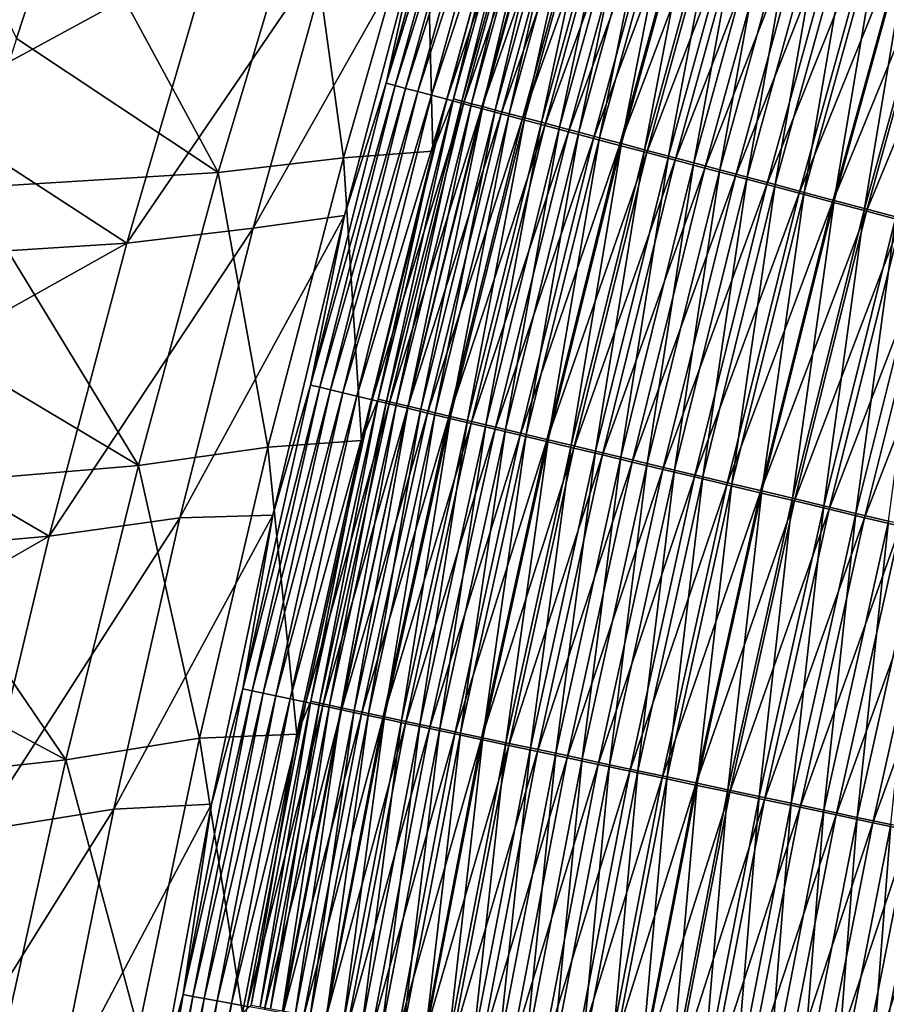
# Model space of a CAD drawing. Header units: metres. Extents: x 0 to 1400, y -1400 to 0.
# Tile 110 of 256: x 199 to 236, y -626 to -584. Entities that reach past the tile are written whole.
import ezdxf

# ---------------------------------------------------------------- set-up
doc = ezdxf.new("R2010")
doc.units = ezdxf.units.M

msp = doc.modelspace()

# ---------------------------------------------------------------- linework, layer by layer
at = {"layer": 'None'}
for points in [[(218.883453, -574.040283, -474.995117), (214.978226, -586.629761, -473.621185), (218.515259, -573.932678, -473.374817)], [(218.515259, -573.932678, -473.374817), (214.978226, -586.629761, -473.621185), (216.365372, -580.345154, -471.865906)], [(218.883453, -574.040283, -474.995117), (215.357361, -586.730286, -475.23114), (214.978226, -586.629761, -473.621185)], [(219.320038, -574.168091, -476.599609), (215.357361, -586.730286, -475.23114), (218.883453, -574.040283, -474.995117)], [(219.320038, -574.168091, -476.599609), (215.804626, -586.848938, -476.824951), (215.357361, -586.730286, -475.23114)], [(219.823914, -574.315674, -478.184631), (215.804626, -586.848938, -476.824951), (219.320038, -574.168091, -476.599609)], [(219.823914, -574.315674, -478.184631), (216.318878, -586.985474, -478.399048), (215.804626, -586.848938, -476.824951)], [(220.393982, -574.482727, -479.746582), (216.318878, -586.985474, -478.399048), (219.823914, -574.315674, -478.184631)], [(216.318878, -586.985474, -478.399048), (220.393982, -574.482727, -479.746582), (216.899002, -587.139648, -479.94986)], [(216.899002, -587.139648, -479.94986), (220.393982, -574.482727, -479.746582), (221.029083, -574.669006, -481.28186)], [(221.029083, -574.669006, -481.28186), (217.543869, -587.311096, -481.473877), (216.899002, -587.139648, -479.94986)], [(221.728134, -574.874146, -482.786835), (217.543869, -587.311096, -481.473877), (221.029083, -574.669006, -481.28186)], [(221.357941, -574.6698, -472.749084), (220.128357, -577.903015, -471.301239), (217.834244, -587.294556, -472.976013)], [(221.357941, -574.6698, -472.749084), (217.834244, -587.294556, -472.976013), (218.18335, -587.387146, -474.458954)], [(221.69696, -574.768921, -474.241577), (221.357941, -574.6698, -472.749084), (218.18335, -587.387146, -474.458954)], [(221.728134, -574.874146, -482.786835), (218.25235, -587.499512, -482.967529), (217.543869, -587.311096, -481.473877)], [(218.18335, -587.387146, -474.458954), (218.595215, -587.49646, -475.927032), (221.69696, -574.768921, -474.241577)], [(222.490021, -575.097778, -484.257874), (218.25235, -587.499512, -482.967529), (221.728134, -574.874146, -482.786835)], [(218.25235, -587.499512, -482.967529), (222.490021, -575.097778, -484.257874), (219.0233, -587.704651, -484.427216)], [(218.595215, -587.49646, -475.927032), (222.098999, -574.886658, -475.719513), (221.69696, -574.768921, -474.241577)], [(222.098999, -574.886658, -475.719513), (218.595215, -587.49646, -475.927032), (219.068802, -587.622375, -477.376984)], [(219.0233, -587.704651, -484.427216), (222.490021, -575.097778, -484.257874), (223.313446, -575.339539, -485.691589)], [(222.563019, -575.022705, -477.179504), (222.098999, -574.886658, -475.719513), (219.068802, -587.622375, -477.376984)], [(219.068802, -587.622375, -477.376984), (219.603043, -587.764404, -478.805481), (222.563019, -575.022705, -477.179504)], [(219.603043, -587.764404, -478.805481), (223.087982, -575.176697, -478.618256), (222.563019, -575.022705, -477.179504)], [(219.0233, -587.704651, -484.427216), (223.313446, -575.339539, -485.691589), (219.855469, -587.926147, -485.84964)], [(223.087982, -575.176697, -478.618256), (219.603043, -587.764404, -478.805481), (220.19693, -587.922424, -480.20932)], [(219.855469, -587.926147, -485.84964), (223.313446, -575.339539, -485.691589), (224.196594, -575.598938, -487.085419)], [(223.672882, -575.348328, -480.03244), (223.087982, -575.176697, -478.618256), (220.19693, -587.922424, -480.20932)], [(220.19693, -587.922424, -480.20932), (220.849411, -588.09613, -481.585144), (223.672882, -575.348328, -480.03244)], [(220.849411, -588.09613, -481.585144), (224.316681, -575.537415, -481.418732), (223.672882, -575.348328, -480.03244)], [(224.316681, -575.537415, -481.418732), (220.849411, -588.09613, -481.585144), (221.559448, -588.285156, -482.929718)], [(225.018356, -575.74353, -482.773743), (224.316681, -575.537415, -481.418732), (221.559448, -588.285156, -482.929718)], [(219.855469, -587.926147, -485.84964), (224.196594, -575.598938, -487.085419), (220.746979, -588.163452, -487.232239)], [(220.746979, -588.163452, -487.232239), (224.196594, -575.598938, -487.085419), (225.137451, -575.875366, -488.437012)], [(220.746979, -588.163452, -487.232239), (225.137451, -575.875366, -488.437012), (221.695862, -588.416138, -488.572784)], [(221.559448, -588.285156, -482.929718), (222.325867, -588.489319, -484.23996), (225.018356, -575.74353, -482.773743)], [(221.695862, -588.416138, -488.572784), (225.137451, -575.875366, -488.437012), (226.134018, -576.168213, -489.74408)], [(222.325867, -588.489319, -484.23996), (225.776718, -575.96637, -484.094391), (225.018356, -575.74353, -482.773743)], [(221.695862, -588.416138, -488.572784), (226.134018, -576.168213, -489.74408), (222.700119, -588.683594, -489.868927)], [(225.776718, -575.96637, -484.094391), (222.325867, -588.489319, -484.23996), (223.146957, -588.708069, -485.513519)], [(222.700119, -588.683594, -489.868927), (226.134018, -576.168213, -489.74408), (227.184296, -576.476868, -491.004211)], [(226.590103, -576.205444, -485.378296), (225.776718, -575.96637, -484.094391), (223.146957, -588.708069, -485.513519)], [(226.590103, -576.205444, -485.378296), (223.146957, -588.708069, -485.513519), (224.020889, -588.940979, -486.748322)], [(227.456635, -576.460205, -486.623322), (226.590103, -576.205444, -485.378296), (224.020889, -588.940979, -486.748322)], [(222.700119, -588.683594, -489.868927), (227.184296, -576.476868, -491.004211), (223.757751, -588.965332, -491.118378)], [(223.757751, -588.965332, -491.118378), (227.184296, -576.476868, -491.004211), (228.286285, -576.800842, -492.215118)], [(224.020889, -588.940979, -486.748322), (224.945831, -589.1875, -487.942261), (227.456635, -576.460205, -486.623322)], [(224.945831, -589.1875, -487.942261), (228.374481, -576.730103, -487.827271), (227.456635, -576.460205, -486.623322)], [(224.945831, -589.1875, -487.942261), (225.919937, -589.447205, -489.093201), (228.374481, -576.730103, -487.827271)], [(225.919937, -589.447205, -489.093201), (229.341812, -577.014648, -488.988037), (228.374481, -576.730103, -487.827271)], [(223.757751, -588.965332, -491.118378), (228.286285, -576.800842, -492.215118), (224.866776, -589.260803, -492.318878)], [(224.866776, -589.260803, -492.318878), (228.286285, -576.800842, -492.215118), (229.438004, -577.139465, -493.374451)], [(224.866776, -589.260803, -492.318878), (229.438004, -577.139465, -493.374451), (226.025192, -589.569519, -493.468079)], [(225.919937, -589.447205, -489.093201), (226.941391, -589.719604, -490.199005), (229.341812, -577.014648, -488.988037)], [(226.025192, -589.569519, -493.468079), (229.438004, -577.139465, -493.374451), (230.637421, -577.492126, -494.479889)], [(226.941391, -589.719604, -490.199005), (230.356781, -577.313232, -490.103455), (229.341812, -577.014648, -488.988037)], [(213.16478, -589.791138, -451.001495), (216.662949, -577.598572, -451.043457), (211.554123, -578.070251, -422.820068)], [(216.9561, -589.512939, -471.519073), (216.662949, -577.598572, -451.043457), (213.16478, -589.791138, -451.001495)], [(216.9561, -589.512939, -471.519073), (220.128357, -577.903015, -471.301239), (216.662949, -577.598572, -451.043457)], [(226.025192, -589.569519, -493.468079), (230.637421, -577.492126, -494.479889), (227.231018, -589.890869, -494.563721)], [(226.941391, -589.719604, -490.199005), (228.008331, -590.004089, -491.257599), (230.356781, -577.313232, -490.103455)], [(227.231018, -589.890869, -494.563721), (230.637421, -577.492126, -494.479889), (231.882477, -577.858276, -495.529144)], [(228.008331, -590.004089, -491.257599), (231.417542, -577.625305, -491.171356), (230.356781, -577.313232, -490.103455)], [(231.417542, -577.625305, -491.171356), (228.008331, -590.004089, -491.257599), (229.118942, -590.300293, -492.266815)], [(232.522263, -577.950378, -492.189606), (231.417542, -577.625305, -491.171356), (229.118942, -590.300293, -492.266815)], [(220.128357, -577.903015, -471.301239), (216.9561, -589.512939, -471.519073), (217.834244, -587.294556, -472.976013)], [(231.882477, -577.858276, -495.529144), (228.482147, -590.224365, -495.603607), (227.231018, -589.890869, -494.563721)], [(233.1707, -578.237183, -496.520508), (228.482147, -590.224365, -495.603607), (231.882477, -577.858276, -495.529144)], [(229.118942, -590.300293, -492.266815), (230.271301, -590.607727, -493.224701), (232.522263, -577.950378, -492.189606)], [(230.271301, -590.607727, -493.224701), (233.669006, -578.287842, -493.156128), (232.522263, -577.950378, -492.189606)], [(196.262894, -578.403992, -338.363739), (199.311905, -584.736084, -366.450134), (201.383575, -578.43689, -366.484833)], [(199.311905, -584.736084, -366.450134), (207.867172, -590.408081, -422.766632), (201.383575, -578.43689, -366.484833)], [(207.867172, -590.408081, -422.766632), (211.554123, -578.070251, -422.820068), (201.383575, -578.43689, -366.484833)], [(213.16478, -589.791138, -451.001495), (211.554123, -578.070251, -422.820068), (207.867172, -590.408081, -422.766632)], [(233.1707, -578.237183, -496.520508), (229.776169, -590.569275, -496.585999), (228.482147, -590.224365, -495.603607)], [(234.499557, -578.628052, -497.452271), (229.776169, -590.569275, -496.585999), (233.1707, -578.237183, -496.520508)], [(230.271301, -590.607727, -493.224701), (231.463165, -590.925659, -494.129608), (233.669006, -578.287842, -493.156128)], [(231.463165, -590.925659, -494.129608), (234.85553, -578.637085, -494.069305), (233.669006, -578.287842, -493.156128)], [(234.499557, -578.628052, -497.452271), (231.11055, -590.924988, -497.509247), (229.776169, -590.569275, -496.585999)], [(235.866516, -579.030151, -498.322754), (231.11055, -590.924988, -497.509247), (234.499557, -578.628052, -497.452271)], [(231.463165, -590.925659, -494.129608), (232.6922, -591.25354, -494.980042), (234.85553, -578.637085, -494.069305)], [(232.6922, -591.25354, -494.980042), (236.079468, -578.997375, -494.927582), (234.85553, -578.637085, -494.069305)], [(231.11055, -590.924988, -497.509247), (235.866516, -579.030151, -498.322754), (232.482742, -591.290833, -498.371704)], [(232.482742, -591.290833, -498.371704), (235.866516, -579.030151, -498.322754), (237.269012, -579.442749, -499.13031)], [(236.079468, -578.997375, -494.927582), (232.6922, -591.25354, -494.980042), (233.956085, -591.590759, -495.774506)], [(237.338516, -579.367981, -495.729431), (236.079468, -578.997375, -494.927582), (233.956085, -591.590759, -495.774506)], [(232.482742, -591.290833, -498.371704), (237.269012, -579.442749, -499.13031), (233.890259, -591.666138, -499.171753)], [(233.890259, -591.666138, -499.171753), (237.269012, -579.442749, -499.13031), (238.704529, -579.865112, -499.873291)], [(233.956085, -591.590759, -495.774506), (235.252487, -591.936707, -496.511444), (237.338516, -579.367981, -495.729431)], [(235.252487, -591.936707, -496.511444), (238.630295, -579.748291, -496.473297), (237.338516, -579.367981, -495.729431)], [(233.890259, -591.666138, -499.171753), (238.704529, -579.865112, -499.873291), (235.330536, -592.050171, -499.907745)], [(238.630295, -579.748291, -496.473297), (235.252487, -591.936707, -496.511444), (236.579071, -592.29071, -497.189392)], [(235.330536, -592.050171, -499.907745), (238.704529, -579.865112, -499.873291), (240.170517, -580.296448, -500.549957)], [(212.749954, -580.565308, -451.596832), (216.365372, -580.345154, -471.865906), (209.344971, -592.772766, -451.578003)], [(216.365372, -580.345154, -471.865906), (213.209305, -592.229248, -472.108002), (209.344971, -592.772766, -451.578003)], [(214.978226, -586.629761, -473.621185), (213.209305, -592.229248, -472.108002), (216.365372, -580.345154, -471.865906)], [(240.170517, -580.296448, -500.549957), (236.801071, -592.442261, -500.578033), (235.330536, -592.050171, -499.907745)], [(203.996506, -593.401672, -423.35144), (212.749954, -580.565308, -451.596832), (209.344971, -592.772766, -451.578003)], [(212.749954, -580.565308, -451.596832), (203.996506, -593.401672, -423.35144), (207.58963, -581.049927, -423.381561)], [(195.272751, -587.749084, -366.966766), (197.297577, -581.442993, -366.99231), (207.58963, -581.049927, -423.381561)], [(203.996506, -593.401672, -423.35144), (195.272751, -587.749084, -366.966766), (207.58963, -581.049927, -423.381561)], [(197.314682, -591.055969, -366.415192), (207.867172, -590.408081, -422.766632), (199.311905, -584.736084, -366.450134)], [(215.357361, -586.730286, -475.23114), (211.77327, -599.417603, -473.873535), (214.978226, -586.629761, -473.621185)], [(214.978226, -586.629761, -473.621185), (211.77327, -599.417603, -473.873535), (213.209305, -592.229248, -472.108002)], [(215.357361, -586.730286, -475.23114), (212.1633, -599.510437, -475.472809), (211.77327, -599.417603, -473.873535)], [(215.804626, -586.848938, -476.824951), (212.1633, -599.510437, -475.472809), (215.357361, -586.730286, -475.23114)], [(215.804626, -586.848938, -476.824951), (212.621078, -599.619568, -477.055634), (212.1633, -599.510437, -475.472809)], [(216.318878, -586.985474, -478.399048), (212.621078, -599.619568, -477.055634), (215.804626, -586.848938, -476.824951)], [(212.621078, -599.619568, -477.055634), (216.318878, -586.985474, -478.399048), (213.145508, -599.744629, -478.6185)], [(213.145508, -599.744629, -478.6185), (216.318878, -586.985474, -478.399048), (216.899002, -587.139648, -479.94986)], [(216.899002, -587.139648, -479.94986), (213.735428, -599.885437, -480.157898), (213.145508, -599.744629, -478.6185)], [(217.543869, -587.311096, -481.473877), (213.735428, -599.885437, -480.157898), (216.899002, -587.139648, -479.94986)], [(214.389694, -600.041626, -481.670349), (213.735428, -599.885437, -480.157898), (217.543869, -587.311096, -481.473877)], [(218.25235, -587.499512, -482.967529), (214.389694, -600.041626, -481.670349), (217.543869, -587.311096, -481.473877)], [(214.389694, -600.041626, -481.670349), (218.25235, -587.499512, -482.967529), (215.107178, -600.213013, -483.152374)], [(217.834244, -587.294556, -472.976013), (216.9561, -589.512939, -471.519073), (214.640564, -600.009521, -473.208435)], [(217.834244, -587.294556, -472.976013), (214.640564, -600.009521, -473.208435), (214.999695, -600.095154, -474.681549)], [(218.18335, -587.387146, -474.458954), (217.834244, -587.294556, -472.976013), (214.999695, -600.095154, -474.681549)], [(214.999695, -600.095154, -474.681549), (215.421265, -600.195679, -476.139526), (218.18335, -587.387146, -474.458954)], [(215.107178, -600.213013, -483.152374), (218.25235, -587.499512, -482.967529), (219.0233, -587.704651, -484.427216)], [(215.421265, -600.195679, -476.139526), (218.595215, -587.49646, -475.927032), (218.18335, -587.387146, -474.458954)], [(218.595215, -587.49646, -475.927032), (215.421265, -600.195679, -476.139526), (215.904205, -600.310974, -477.579102)], [(219.068802, -587.622375, -477.376984), (218.595215, -587.49646, -475.927032), (215.904205, -600.310974, -477.579102)], [(215.904205, -600.310974, -477.579102), (216.447479, -600.440735, -478.997101), (219.068802, -587.622375, -477.376984)], [(216.447479, -600.440735, -478.997101), (219.603043, -587.764404, -478.805481), (219.068802, -587.622375, -477.376984)], [(193.321976, -594.075134, -366.941162), (195.272751, -587.749084, -366.966766), (203.996506, -593.401672, -423.35144)], [(215.107178, -600.213013, -483.152374), (219.0233, -587.704651, -484.427216), (215.886719, -600.399292, -484.600433)], [(215.886719, -600.399292, -484.600433), (219.0233, -587.704651, -484.427216), (219.855469, -587.926147, -485.84964)], [(215.886719, -600.399292, -484.600433), (219.855469, -587.926147, -485.84964), (216.727051, -600.600098, -486.011261)], [(219.603043, -587.764404, -478.805481), (216.447479, -600.440735, -478.997101), (217.050034, -600.584717, -480.390259)], [(216.727051, -600.600098, -486.011261), (219.855469, -587.926147, -485.84964), (220.746979, -588.163452, -487.232239)], [(220.19693, -587.922424, -480.20932), (219.603043, -587.764404, -478.805481), (217.050034, -600.584717, -480.390259)], [(217.050034, -600.584717, -480.390259), (217.710815, -600.742676, -481.755402), (220.19693, -587.922424, -480.20932)], [(217.710815, -600.742676, -481.755402), (220.849411, -588.09613, -481.585144), (220.19693, -587.922424, -480.20932)], [(216.727051, -600.600098, -486.011261), (220.746979, -588.163452, -487.232239), (217.626328, -600.815063, -487.382385)], [(217.626328, -600.815063, -487.382385), (220.746979, -588.163452, -487.232239), (221.695862, -588.416138, -488.572784)], [(217.626328, -600.815063, -487.382385), (221.695862, -588.416138, -488.572784), (218.582565, -601.043701, -488.711578)], [(220.849411, -588.09613, -481.585144), (217.710815, -600.742676, -481.755402), (218.428757, -600.914368, -483.089264)], [(221.559448, -588.285156, -482.929718), (220.849411, -588.09613, -481.585144), (218.428757, -600.914368, -483.089264)], [(218.428757, -600.914368, -483.089264), (219.202698, -601.099487, -484.388824), (221.559448, -588.285156, -482.929718)], [(218.582565, -601.043701, -488.711578), (221.695862, -588.416138, -488.572784), (222.700119, -588.683594, -489.868927)], [(219.202698, -601.099487, -484.388824), (222.325867, -588.489319, -484.23996), (221.559448, -588.285156, -482.929718)], [(218.582565, -601.043701, -488.711578), (222.700119, -588.683594, -489.868927), (219.593781, -601.285522, -489.996552)], [(222.325867, -588.489319, -484.23996), (219.202698, -601.099487, -484.388824), (220.030945, -601.297668, -485.651825)], [(219.593781, -601.285522, -489.996552), (222.700119, -588.683594, -489.868927), (223.757751, -588.965332, -491.118378)], [(223.146957, -588.708069, -485.513519), (222.325867, -588.489319, -484.23996), (220.030945, -601.297668, -485.651825)], [(223.146957, -588.708069, -485.513519), (220.030945, -601.297668, -485.651825), (220.911667, -601.508423, -486.87616)], [(224.020889, -588.940979, -486.748322), (223.146957, -588.708069, -485.513519), (220.911667, -601.508423, -486.87616)], [(219.593781, -601.285522, -489.996552), (223.757751, -588.965332, -491.118378), (220.65799, -601.540039, -491.235077)], [(220.65799, -601.540039, -491.235077), (223.757751, -588.965332, -491.118378), (224.866776, -589.260803, -492.318878)], [(220.65799, -601.540039, -491.235077), (224.866776, -589.260803, -492.318878), (221.773193, -601.806824, -492.424896)], [(220.911667, -601.508423, -486.87616), (221.843018, -601.731323, -488.059814), (224.020889, -588.940979, -486.748322)], [(221.773193, -601.806824, -492.424896), (224.866776, -589.260803, -492.318878), (226.025192, -589.569519, -493.468079)], [(221.843018, -601.731323, -488.059814), (224.945831, -589.1875, -487.942261), (224.020889, -588.940979, -486.748322)], [(221.843018, -601.731323, -488.059814), (222.823181, -601.965942, -489.200684), (224.945831, -589.1875, -487.942261)], [(222.823181, -601.965942, -489.200684), (225.919937, -589.447205, -489.093201), (224.945831, -589.1875, -487.942261)], [(213.931366, -601.757202, -471.753235), (216.9561, -589.512939, -471.519073), (213.16478, -589.791138, -451.001495)], [(216.9561, -589.512939, -471.519073), (213.931366, -601.757202, -471.753235), (214.640564, -600.009521, -473.208435)], [(221.773193, -601.806824, -492.424896), (226.025192, -589.569519, -493.468079), (222.937424, -602.085327, -493.563751)], [(222.823181, -601.965942, -489.200684), (223.850327, -602.211853, -490.296661), (225.919937, -589.447205, -489.093201)], [(222.937424, -602.085327, -493.563751), (226.025192, -589.569519, -493.468079), (227.231018, -589.890869, -494.563721)], [(223.850327, -602.211853, -490.296661), (226.941391, -589.719604, -490.199005), (225.919937, -589.447205, -489.093201)], [(223.850327, -602.211853, -490.296661), (224.922638, -602.468567, -491.345703), (226.941391, -589.719604, -490.199005)], [(224.922638, -602.468567, -491.345703), (228.008331, -590.004089, -491.257599), (226.941391, -589.719604, -490.199005)], [(209.968704, -602.049927, -450.958923), (213.16478, -589.791138, -451.001495), (207.867172, -590.408081, -422.766632)], [(213.931366, -601.757202, -471.753235), (213.16478, -589.791138, -451.001495), (209.968704, -602.049927, -450.958923)], [(227.231018, -589.890869, -494.563721), (224.148682, -602.375122, -494.649414), (222.937424, -602.085327, -493.563751)], [(228.482147, -590.224365, -495.603607), (224.148682, -602.375122, -494.649414), (227.231018, -589.890869, -494.563721)], [(228.008331, -590.004089, -491.257599), (224.922638, -602.468567, -491.345703), (226.038269, -602.735779, -492.345734)], [(229.118942, -590.300293, -492.266815), (228.008331, -590.004089, -491.257599), (226.038269, -602.735779, -492.345734)], [(204.481979, -602.815857, -422.712524), (207.867172, -590.408081, -422.766632), (197.314682, -591.055969, -366.415192)], [(209.968704, -602.049927, -450.958923), (207.867172, -590.408081, -422.766632), (204.481979, -602.815857, -422.712524)], [(228.482147, -590.224365, -495.603607), (225.404907, -602.67572, -495.679688), (224.148682, -602.375122, -494.649414)], [(229.776169, -590.569275, -496.585999), (225.404907, -602.67572, -495.679688), (228.482147, -590.224365, -495.603607)], [(226.038269, -602.735779, -492.345734), (227.195328, -603.012878, -493.294769), (229.118942, -590.300293, -492.266815)], [(227.195328, -603.012878, -493.294769), (230.271301, -590.607727, -493.224701), (229.118942, -590.300293, -492.266815)], [(229.776169, -590.569275, -496.585999), (226.703674, -602.986572, -496.652924), (225.404907, -602.67572, -495.679688)], [(231.11055, -590.924988, -497.509247), (226.703674, -602.986572, -496.652924), (229.776169, -590.569275, -496.585999)], [(226.703674, -602.986572, -496.652924), (231.11055, -590.924988, -497.509247), (228.04248, -603.306946, -497.567444)], [(227.195328, -603.012878, -493.294769), (228.391571, -603.299377, -494.191254), (230.271301, -590.607727, -493.224701)], [(228.04248, -603.306946, -497.567444), (231.11055, -590.924988, -497.509247), (232.482742, -591.290833, -498.371704)], [(228.391571, -603.299377, -494.191254), (231.463165, -590.925659, -494.129608), (230.271301, -590.607727, -493.224701)], [(228.391571, -603.299377, -494.191254), (229.62468, -603.594727, -495.033661), (231.463165, -590.925659, -494.129608)], [(229.62468, -603.594727, -495.033661), (232.6922, -591.25354, -494.980042), (231.463165, -590.925659, -494.129608)], [(195.392242, -597.395691, -366.380066), (204.481979, -602.815857, -422.712524), (197.314682, -591.055969, -366.415192)], [(228.04248, -603.306946, -497.567444), (232.482742, -591.290833, -498.371704), (229.418793, -603.636353, -498.421722)], [(229.418793, -603.636353, -498.421722), (232.482742, -591.290833, -498.371704), (233.890259, -591.666138, -499.171753)], [(232.6922, -591.25354, -494.980042), (229.62468, -603.594727, -495.033661), (230.892365, -603.898376, -495.820557)], [(233.956085, -591.590759, -495.774506), (232.6922, -591.25354, -494.980042), (230.892365, -603.898376, -495.820557)], [(229.418793, -603.636353, -498.421722), (233.890259, -591.666138, -499.171753), (230.830139, -603.974182, -499.214081)], [(230.830139, -603.974182, -499.214081), (233.890259, -591.666138, -499.171753), (235.330536, -592.050171, -499.907745)], [(230.892365, -603.898376, -495.820557), (232.192307, -604.209839, -496.550446), (233.956085, -591.590759, -495.774506)], [(232.192307, -604.209839, -496.550446), (235.252487, -591.936707, -496.511444), (233.956085, -591.590759, -495.774506)], [(209.344971, -592.772766, -451.578003), (213.209305, -592.229248, -472.108002), (206.239853, -605.043884, -451.558899)], [(213.209305, -592.229248, -472.108002), (210.176331, -604.928711, -472.371643), (206.239853, -605.043884, -451.558899)], [(211.77327, -599.417603, -473.873535), (210.176331, -604.928711, -472.371643), (213.209305, -592.229248, -472.108002)], [(235.330536, -592.050171, -499.907745), (232.273987, -604.319824, -499.942932), (230.830139, -603.974182, -499.214081)], [(235.252487, -591.936707, -496.511444), (232.192307, -604.209839, -496.550446), (233.522202, -604.528442, -497.221832)], [(236.801071, -592.442261, -500.578033), (232.273987, -604.319824, -499.942932), (235.330536, -592.050171, -499.907745)], [(236.579071, -592.29071, -497.189392), (235.252487, -591.936707, -496.511444), (233.522202, -604.528442, -497.221832)], [(232.273987, -604.319824, -499.942932), (236.801071, -592.442261, -500.578033), (233.747833, -604.672607, -500.60672)], [(233.522202, -604.528442, -497.221832), (234.879715, -604.853638, -497.833252), (236.579071, -592.29071, -497.189392)], [(233.747833, -604.672607, -500.60672), (236.801071, -592.442261, -500.578033), (238.299316, -592.841858, -501.181)], [(234.879715, -604.853638, -497.833252), (237.933533, -592.652161, -497.806824), (236.579071, -592.29071, -497.189392)], [(200.703171, -605.820862, -423.320984), (203.996506, -593.401672, -423.35144), (209.344971, -592.772766, -451.578003)], [(200.703171, -605.820862, -423.320984), (209.344971, -592.772766, -451.578003), (206.239853, -605.043884, -451.558899)], [(233.747833, -604.672607, -500.60672), (238.299316, -592.841858, -501.181), (235.249176, -605.032043, -501.203766)], [(237.933533, -592.652161, -497.806824), (234.879715, -604.853638, -497.833252), (236.262558, -605.184998, -498.383209)], [(235.249176, -605.032043, -501.203766), (238.299316, -592.841858, -501.181), (239.822601, -593.248047, -501.715179)], [(191.445679, -600.420471, -366.915497), (193.321976, -594.075134, -366.941162), (203.996506, -593.401672, -423.35144)], [(191.445679, -600.420471, -366.915497), (203.996506, -593.401672, -423.35144), (200.703171, -605.820862, -423.320984)], [(235.249176, -605.032043, -501.203766), (239.822601, -593.248047, -501.715179), (236.775314, -605.3974, -501.732697)], [(204.481979, -602.815857, -422.712524), (195.392242, -597.395691, -366.380066), (193.544983, -603.754456, -366.344757)], [(212.1633, -599.510437, -475.472809), (208.904938, -612.288025, -474.131165), (211.77327, -599.417603, -473.873535)], [(211.77327, -599.417603, -473.873535), (208.904938, -612.288025, -474.131165), (210.176331, -604.928711, -472.371643)], [(212.1633, -599.510437, -475.472809), (209.305725, -612.372803, -475.719482), (208.904938, -612.288025, -474.131165)], [(212.621078, -599.619568, -477.055634), (209.305725, -612.372803, -475.719482), (212.1633, -599.510437, -475.472809)], [(209.305725, -612.372803, -475.719482), (212.621078, -599.619568, -477.055634), (209.773865, -612.471863, -477.291046)], [(209.773865, -612.471863, -477.291046), (212.621078, -599.619568, -477.055634), (213.145508, -599.744629, -478.6185)], [(213.145508, -599.744629, -478.6185), (210.308197, -612.585022, -478.842377), (209.773865, -612.471863, -477.291046)], [(213.735428, -599.885437, -480.157898), (210.308197, -612.585022, -478.842377), (213.145508, -599.744629, -478.6185)], [(210.907593, -612.711975, -480.370087), (210.308197, -612.585022, -478.842377), (213.735428, -599.885437, -480.157898)], [(210.907593, -612.711975, -480.370087), (213.735428, -599.885437, -480.157898), (214.389694, -600.041626, -481.670349)], [(211.570877, -612.852539, -481.870728), (210.907593, -612.711975, -480.370087), (214.389694, -600.041626, -481.670349)], [(211.570877, -612.852539, -481.870728), (214.389694, -600.041626, -481.670349), (215.107178, -600.213013, -483.152374)], [(214.640564, -600.009521, -473.208435), (213.931366, -601.757202, -471.753235), (211.781403, -612.806824, -473.44574)], [(214.640564, -600.009521, -473.208435), (211.781403, -612.806824, -473.44574), (212.150467, -612.884949, -474.908752)], [(214.999695, -600.095154, -474.681549), (214.640564, -600.009521, -473.208435), (212.150467, -612.884949, -474.908752)], [(212.150467, -612.884949, -474.908752), (212.581558, -612.976257, -476.356354), (214.999695, -600.095154, -474.681549)], [(212.581558, -612.976257, -476.356354), (215.421265, -600.195679, -476.139526), (214.999695, -600.095154, -474.681549)], [(189.644302, -606.784302, -366.889801), (191.445679, -600.420471, -366.915497), (200.703171, -605.820862, -423.320984)], [(211.570877, -612.852539, -481.870728), (215.107178, -600.213013, -483.152374), (212.296921, -613.00647, -483.340851)], [(212.296921, -613.00647, -483.340851), (215.107178, -600.213013, -483.152374), (215.886719, -600.399292, -484.600433)], [(212.296921, -613.00647, -483.340851), (215.886719, -600.399292, -484.600433), (213.084549, -613.173462, -484.777039)], [(215.421265, -600.195679, -476.139526), (212.581558, -612.976257, -476.356354), (213.073639, -613.080566, -477.785339)], [(215.904205, -600.310974, -477.579102), (215.421265, -600.195679, -476.139526), (213.073639, -613.080566, -477.785339)], [(213.073639, -613.080566, -477.785339), (213.625641, -613.197632, -479.192566), (215.904205, -600.310974, -477.579102)], [(213.084549, -613.173462, -484.777039), (215.886719, -600.399292, -484.600433), (216.727051, -600.600098, -486.011261)], [(213.625641, -613.197632, -479.192566), (216.447479, -600.440735, -478.997101), (215.904205, -600.310974, -477.579102)], [(216.447479, -600.440735, -478.997101), (213.625641, -613.197632, -479.192566), (214.236511, -613.327148, -480.574829)], [(217.050034, -600.584717, -480.390259), (216.447479, -600.440735, -478.997101), (214.236511, -613.327148, -480.574829)], [(213.084549, -613.173462, -484.777039), (216.727051, -600.600098, -486.011261), (213.93248, -613.353271, -486.176025)], [(213.93248, -613.353271, -486.176025), (216.727051, -600.600098, -486.011261), (217.626328, -600.815063, -487.382385)], [(213.93248, -613.353271, -486.176025), (217.626328, -600.815063, -487.382385), (214.838898, -613.545532, -487.535431)], [(214.236511, -613.327148, -480.574829), (214.905167, -613.469055, -481.929016), (217.050034, -600.584717, -480.390259)], [(214.838898, -613.545532, -487.535431), (217.626328, -600.815063, -487.382385), (218.582565, -601.043701, -488.711578)], [(214.905167, -613.469055, -481.929016), (217.710815, -600.742676, -481.755402), (217.050034, -600.584717, -480.390259)], [(217.710815, -600.742676, -481.755402), (214.905167, -613.469055, -481.929016), (215.630569, -613.622986, -483.251923)], [(218.428757, -600.914368, -483.089264), (217.710815, -600.742676, -481.755402), (215.630569, -613.622986, -483.251923)], [(215.630569, -613.622986, -483.251923), (216.411514, -613.788757, -484.540588), (218.428757, -600.914368, -483.089264)], [(216.411514, -613.788757, -484.540588), (219.202698, -601.099487, -484.388824), (218.428757, -600.914368, -483.089264)], [(214.838898, -613.545532, -487.535431), (218.582565, -601.043701, -488.711578), (215.801788, -613.749817, -488.853027)], [(215.801788, -613.749817, -488.853027), (218.582565, -601.043701, -488.711578), (219.593781, -601.285522, -489.996552)], [(215.801788, -613.749817, -488.853027), (219.593781, -601.285522, -489.996552), (216.819214, -613.965698, -490.126617)], [(219.202698, -601.099487, -484.388824), (216.411514, -613.788757, -484.540588), (217.246338, -613.966003, -485.792786)], [(216.819214, -613.965698, -490.126617), (219.593781, -601.285522, -489.996552), (220.65799, -601.540039, -491.235077)], [(220.030945, -601.297668, -485.651825), (219.202698, -601.099487, -484.388824), (217.246338, -613.966003, -485.792786)], [(220.030945, -601.297668, -485.651825), (217.246338, -613.966003, -485.792786), (218.133194, -614.154297, -487.00647)], [(220.911667, -601.508423, -486.87616), (220.030945, -601.297668, -485.651825), (218.133194, -614.154297, -487.00647)], [(211.189484, -614.203735, -471.995483), (213.931366, -601.757202, -471.753235), (209.968704, -602.049927, -450.958923)], [(213.931366, -601.757202, -471.753235), (211.189484, -614.203735, -471.995483), (211.781403, -612.806824, -473.44574)], [(216.819214, -613.965698, -490.126617), (220.65799, -601.540039, -491.235077), (217.889191, -614.192749, -491.354004)], [(217.889191, -614.192749, -491.354004), (220.65799, -601.540039, -491.235077), (221.773193, -601.806824, -492.424896)], [(217.889191, -614.192749, -491.354004), (221.773193, -601.806824, -492.424896), (219.009735, -614.430542, -492.532928)], [(218.133194, -614.154297, -487.00647), (219.070267, -614.353333, -488.179626), (220.911667, -601.508423, -486.87616)], [(219.009735, -614.430542, -492.532928), (221.773193, -601.806824, -492.424896), (222.937424, -602.085327, -493.563751)], [(219.070267, -614.353333, -488.179626), (221.843018, -601.731323, -488.059814), (220.911667, -601.508423, -486.87616)], [(219.070267, -614.353333, -488.179626), (220.055756, -614.562622, -489.310211), (221.843018, -601.731323, -488.059814)], [(220.055756, -614.562622, -489.310211), (222.823181, -601.965942, -489.200684), (221.843018, -601.731323, -488.059814)], [(207.076477, -614.368469, -450.915863), (209.968704, -602.049927, -450.958923), (204.481979, -602.815857, -422.712524)], [(211.189484, -614.203735, -471.995483), (209.968704, -602.049927, -450.958923), (207.076477, -614.368469, -450.915863)], [(222.937424, -602.085327, -493.563751), (220.178864, -614.67865, -493.661224), (219.009735, -614.430542, -492.532928)], [(220.055756, -614.562622, -489.310211), (221.08783, -614.78186, -490.396179), (222.823181, -601.965942, -489.200684)], [(224.148682, -602.375122, -494.649414), (220.178864, -614.67865, -493.661224), (222.937424, -602.085327, -493.563751)], [(221.08783, -614.78186, -490.396179), (223.850327, -602.211853, -490.296661), (222.823181, -601.965942, -489.200684)], [(221.08783, -614.78186, -490.396179), (222.164658, -615.01062, -491.435486), (223.850327, -602.211853, -490.296661)], [(222.164658, -615.01062, -491.435486), (224.922638, -602.468567, -491.345703), (223.850327, -602.211853, -490.296661)], [(224.148682, -602.375122, -494.649414), (221.394623, -614.936768, -494.736694), (220.178864, -614.67865, -493.661224)], [(225.404907, -602.67572, -495.679688), (221.394623, -614.936768, -494.736694), (224.148682, -602.375122, -494.649414)], [(224.922638, -602.468567, -491.345703), (222.164658, -615.01062, -491.435486), (223.284439, -615.248535, -492.426147)], [(226.038269, -602.735779, -492.345734), (224.922638, -602.468567, -491.345703), (223.284439, -615.248535, -492.426147)], [(201.400726, -615.28717, -422.657867), (204.481979, -602.815857, -422.712524), (193.544983, -603.754456, -366.344757)], [(207.076477, -614.368469, -450.915863), (204.481979, -602.815857, -422.712524), (201.400726, -615.28717, -422.657867)], [(225.404907, -602.67572, -495.679688), (222.654953, -615.204285, -495.757202), (221.394623, -614.936768, -494.736694)], [(226.703674, -602.986572, -496.652924), (222.654953, -615.204285, -495.757202), (225.404907, -602.67572, -495.679688)], [(222.654953, -615.204285, -495.757202), (226.703674, -602.986572, -496.652924), (223.957428, -615.480774, -496.721069)], [(223.284439, -615.248535, -492.426147), (224.445282, -615.495178, -493.36618), (226.038269, -602.735779, -492.345734)], [(223.957428, -615.480774, -496.721069), (226.703674, -602.986572, -496.652924), (228.04248, -603.306946, -497.567444)], [(224.445282, -615.495178, -493.36618), (227.195328, -603.012878, -493.294769), (226.038269, -602.735779, -492.345734)], [(224.445282, -615.495178, -493.36618), (225.644943, -615.750061, -494.254028), (227.195328, -603.012878, -493.294769)], [(225.644943, -615.750061, -494.254028), (228.391571, -603.299377, -494.191254), (227.195328, -603.012878, -493.294769)], [(223.957428, -615.480774, -496.721069), (228.04248, -603.306946, -497.567444), (225.299576, -615.765747, -497.62674)], [(225.299576, -615.765747, -497.62674), (228.04248, -603.306946, -497.567444), (229.418793, -603.636353, -498.421722)], [(225.644943, -615.750061, -494.254028), (226.881149, -616.012817, -495.088287), (228.391571, -603.299377, -494.191254)], [(226.881149, -616.012817, -495.088287), (229.62468, -603.594727, -495.033661), (228.391571, -603.299377, -494.191254)], [(191.773285, -610.131592, -366.309265), (201.400726, -615.28717, -422.657867), (193.544983, -603.754456, -366.344757)], [(225.299576, -615.765747, -497.62674), (229.418793, -603.636353, -498.421722), (226.678909, -616.058594, -498.472656)], [(226.678909, -616.058594, -498.472656), (229.418793, -603.636353, -498.421722), (230.830139, -603.974182, -499.214081)], [(229.62468, -603.594727, -495.033661), (226.881149, -616.012817, -495.088287), (228.151611, -616.282776, -495.867462)], [(230.892365, -603.898376, -495.820557), (229.62468, -603.594727, -495.033661), (228.151611, -616.282776, -495.867462)], [(228.151611, -616.282776, -495.867462), (229.454041, -616.55957, -496.590149), (230.892365, -603.898376, -495.820557)], [(229.454041, -616.55957, -496.590149), (232.192307, -604.209839, -496.550446), (230.892365, -603.898376, -495.820557)], [(230.830139, -603.974182, -499.214081), (228.092941, -616.358887, -499.257172), (226.678909, -616.058594, -498.472656)], [(232.273987, -604.319824, -499.942932), (228.092941, -616.358887, -499.257172), (230.830139, -603.974182, -499.214081)], [(228.092941, -616.358887, -499.257172), (232.273987, -604.319824, -499.942932), (229.539169, -616.665955, -499.97879)], [(232.192307, -604.209839, -496.550446), (229.454041, -616.55957, -496.590149), (230.786133, -616.842712, -497.254852)], [(229.539169, -616.665955, -499.97879), (232.273987, -604.319824, -499.942932), (233.747833, -604.672607, -500.60672)], [(233.522202, -604.528442, -497.221832), (232.192307, -604.209839, -496.550446), (230.786133, -616.842712, -497.254852)], [(229.539169, -616.665955, -499.97879), (233.747833, -604.672607, -500.60672), (231.015121, -616.97937, -500.635925)], [(230.786133, -616.842712, -497.254852), (232.145584, -617.131653, -497.860138), (233.522202, -604.528442, -497.221832)], [(231.015121, -616.97937, -500.635925), (233.747833, -604.672607, -500.60672), (235.249176, -605.032043, -501.203766)], [(232.145584, -617.131653, -497.860138), (234.879715, -604.853638, -497.833252), (233.522202, -604.528442, -497.221832)], [(197.71228, -618.301636, -423.290192), (200.703171, -605.820862, -423.320984), (206.239853, -605.043884, -451.558899)], [(197.71228, -618.301636, -423.290192), (206.239853, -605.043884, -451.558899), (203.43689, -617.372803, -451.539459)], [(206.239853, -605.043884, -451.558899), (210.176331, -604.928711, -472.371643), (203.43689, -617.372803, -451.539459)], [(210.176331, -604.928711, -472.371643), (207.579819, -617.172607, -472.630096), (203.43689, -617.372803, -451.539459)], [(208.904938, -612.288025, -474.131165), (207.579819, -617.172607, -472.630096), (210.176331, -604.928711, -472.371643)], [(231.015121, -616.97937, -500.635925), (235.249176, -605.032043, -501.203766), (232.518295, -617.298584, -501.226959)], [(234.879715, -604.853638, -497.833252), (232.145584, -617.131653, -497.860138), (233.530136, -617.425903, -498.404572)], [(232.518295, -617.298584, -501.226959), (235.249176, -605.032043, -501.203766), (236.775314, -605.3974, -501.732697)], [(236.262558, -605.184998, -498.383209), (234.879715, -604.853638, -497.833252), (233.530136, -617.425903, -498.404572)], [(236.775314, -605.3974, -501.732697), (234.046051, -617.623047, -501.750519), (232.518295, -617.298584, -501.226959)], [(233.530136, -617.425903, -498.404572), (234.937317, -617.725037, -498.886841), (236.262558, -605.184998, -498.383209)], [(238.322891, -605.767944, -502.192749), (234.046051, -617.623047, -501.750519), (236.775314, -605.3974, -501.732697)], [(234.937317, -617.725037, -498.886841), (237.668259, -605.52179, -498.870422), (236.262558, -605.184998, -498.383209)], [(234.937317, -617.725037, -498.886841), (236.364029, -618.02832, -499.306335), (237.668259, -605.52179, -498.870422)], [(187.918259, -613.166016, -366.864075), (200.703171, -605.820862, -423.320984), (197.71228, -618.301636, -423.290192)], [(187.918259, -613.166016, -366.864075), (189.644302, -606.784302, -366.889801), (200.703171, -605.820862, -423.320984)], [(234.046051, -617.623047, -501.750519), (238.322891, -605.767944, -502.192749), (235.595001, -617.951965, -502.205933)], [(235.595001, -617.951965, -502.205933), (238.322891, -605.767944, -502.192749), (239.888321, -606.1427, -502.583466)], [(239.888321, -606.1427, -502.583466), (237.161667, -618.284729, -502.592651), (235.595001, -617.951965, -502.205933)], [(201.400726, -615.28717, -422.657867), (191.773285, -610.131592, -366.309265), (190.077515, -616.526245, -366.273621)], [(209.305725, -612.372803, -475.719482), (206.377731, -625.233093, -474.393433), (208.904938, -612.288025, -474.131165)], [(208.904938, -612.288025, -474.131165), (206.377731, -625.233093, -474.393433), (207.579819, -617.172607, -472.630096)], [(206.377731, -625.233093, -474.393433), (209.305725, -612.372803, -475.719482), (206.789124, -625.309204, -475.970551)], [(206.789124, -625.309204, -475.970551), (209.305725, -612.372803, -475.719482), (209.773865, -612.471863, -477.291046)], [(209.773865, -612.471863, -477.291046), (207.26738, -625.397766, -477.530579), (206.789124, -625.309204, -475.970551)], [(210.308197, -612.585022, -478.842377), (207.26738, -625.397766, -477.530579), (209.773865, -612.471863, -477.291046)], [(207.811356, -625.498474, -479.07016), (207.26738, -625.397766, -477.530579), (210.308197, -612.585022, -478.842377)], [(210.308197, -612.585022, -478.842377), (210.907593, -612.711975, -480.370087), (207.811356, -625.498474, -479.07016)], [(210.907593, -612.711975, -480.370087), (208.419861, -625.611206, -480.585907), (207.811356, -625.498474, -479.07016)], [(208.419861, -625.611206, -480.585907), (210.907593, -612.711975, -480.370087), (211.570877, -612.852539, -481.870728)], [(209.091751, -625.735657, -482.074493), (208.419861, -625.611206, -480.585907), (211.570877, -612.852539, -481.870728)], [(209.091751, -625.735657, -482.074493), (211.570877, -612.852539, -481.870728), (212.296921, -613.00647, -483.340851)], [(209.091751, -625.735657, -482.074493), (212.296921, -613.00647, -483.340851), (209.825882, -625.871643, -483.532501)], [(211.781403, -612.806824, -473.44574), (211.189484, -614.203735, -471.995483), (209.261276, -625.678345, -473.687286)], [(211.781403, -612.806824, -473.44574), (209.261276, -625.678345, -473.687286), (209.640106, -625.748535, -475.139984)], [(212.150467, -612.884949, -474.908752), (211.781403, -612.806824, -473.44574), (209.640106, -625.748535, -475.139984)], [(209.640106, -625.748535, -475.139984), (210.080536, -625.830139, -476.576996), (212.150467, -612.884949, -474.908752)], [(209.825882, -625.871643, -483.532501), (212.296921, -613.00647, -483.340851), (213.084549, -613.173462, -484.777039)], [(210.080536, -625.830139, -476.576996), (212.581558, -612.976257, -476.356354), (212.150467, -612.884949, -474.908752)], [(212.581558, -612.976257, -476.356354), (210.080536, -625.830139, -476.576996), (210.581482, -625.922974, -477.995148)], [(213.073639, -613.080566, -477.785339), (212.581558, -612.976257, -476.356354), (210.581482, -625.922974, -477.995148)], [(210.581482, -625.922974, -477.995148), (211.141891, -626.026855, -479.391357), (213.073639, -613.080566, -477.785339)], [(211.141891, -626.026855, -479.391357), (213.625641, -613.197632, -479.192566), (213.073639, -613.080566, -477.785339)], [(209.825882, -625.871643, -483.532501), (213.084549, -613.173462, -484.777039), (210.621063, -626.018982, -484.956543)], [(210.621063, -626.018982, -484.956543), (213.084549, -613.173462, -484.777039), (213.93248, -613.353271, -486.176025)], [(210.621063, -626.018982, -484.956543), (213.93248, -613.353271, -486.176025), (211.475998, -626.177429, -486.343506)], [(213.625641, -613.197632, -479.192566), (211.141891, -626.026855, -479.391357), (211.760681, -626.141602, -480.762512)], [(211.475998, -626.177429, -486.343506), (213.93248, -613.353271, -486.176025), (214.838898, -613.545532, -487.535431)], [(214.236511, -613.327148, -480.574829), (213.625641, -613.197632, -479.192566), (211.760681, -626.141602, -480.762512)], [(211.760681, -626.141602, -480.762512), (212.436798, -626.267029, -482.10553), (214.236511, -613.327148, -480.574829)], [(212.436798, -626.267029, -482.10553), (214.905167, -613.469055, -481.929016), (214.236511, -613.327148, -480.574829)], [(214.905167, -613.469055, -481.929016), (212.436798, -626.267029, -482.10553), (213.169144, -626.402832, -483.417267)], [(215.630569, -613.622986, -483.251923), (214.905167, -613.469055, -481.929016), (213.169144, -626.402832, -483.417267)], [(211.475998, -626.177429, -486.343506), (214.838898, -613.545532, -487.535431), (212.388901, -626.34668, -487.690948)], [(212.388901, -626.34668, -487.690948), (214.838898, -613.545532, -487.535431), (215.801788, -613.749817, -488.853027)], [(212.388901, -626.34668, -487.690948), (215.801788, -613.749817, -488.853027), (213.357758, -626.526245, -488.996765)], [(213.169144, -626.402832, -483.417267), (213.956573, -626.54895, -484.694855), (215.630569, -613.622986, -483.251923)], [(213.357758, -626.526245, -488.996765), (215.801788, -613.749817, -488.853027), (216.819214, -613.965698, -490.126617)], [(213.956573, -626.54895, -484.694855), (216.411514, -613.788757, -484.540588), (215.630569, -613.622986, -483.251923)], [(216.411514, -613.788757, -484.540588), (213.956573, -626.54895, -484.694855), (214.797363, -626.704956, -485.936035)], [(217.246338, -613.966003, -485.792786), (216.411514, -613.788757, -484.540588), (214.797363, -626.704956, -485.936035)], [(208.894821, -626.009155, -472.228607), (211.189484, -614.203735, -471.995483), (207.076477, -614.368469, -450.915863)], [(211.189484, -614.203735, -471.995483), (208.894821, -626.009155, -472.228607), (209.261276, -625.678345, -473.687286)], [(213.357758, -626.526245, -488.996765), (216.819214, -613.965698, -490.126617), (214.380646, -626.715881, -490.258759)], [(214.380646, -626.715881, -490.258759), (216.819214, -613.965698, -490.126617), (217.889191, -614.192749, -491.354004)], [(214.380646, -626.715881, -490.258759), (217.889191, -614.192749, -491.354004), (215.455582, -626.915222, -491.474792)], [(217.246338, -613.966003, -485.792786), (214.797363, -626.704956, -485.936035), (215.689713, -626.870544, -487.138855)], [(215.455582, -626.915222, -491.474792), (217.889191, -614.192749, -491.354004), (219.009735, -614.430542, -492.532928)], [(218.133194, -614.154297, -487.00647), (217.246338, -613.966003, -485.792786), (215.689713, -626.870544, -487.138855)], [(215.689713, -626.870544, -487.138855), (216.631821, -627.045349, -488.301331), (218.133194, -614.154297, -487.00647)], [(216.631821, -627.045349, -488.301331), (219.070267, -614.353333, -488.179626), (218.133194, -614.154297, -487.00647)], [(204.489838, -626.740234, -450.872345), (207.076477, -614.368469, -450.915863), (201.400726, -615.28717, -422.657867)], [(208.894821, -626.009155, -472.228607), (207.076477, -614.368469, -450.915863), (204.489838, -626.740234, -450.872345)], [(219.009735, -614.430542, -492.532928), (216.580597, -627.12384, -492.64267), (215.455582, -626.915222, -491.474792)], [(220.178864, -614.67865, -493.661224), (216.580597, -627.12384, -492.64267), (219.009735, -614.430542, -492.532928)], [(220.178864, -614.67865, -493.661224), (217.753754, -627.34137, -493.760254), (216.580597, -627.12384, -492.64267)], [(216.631821, -627.045349, -488.301331), (217.621887, -627.229126, -489.421478), (219.070267, -614.353333, -488.179626)], [(217.621887, -627.229126, -489.421478), (220.055756, -614.562622, -489.310211), (219.070267, -614.353333, -488.179626)], [(217.621887, -627.229126, -489.421478), (218.658096, -627.421448, -490.497253), (220.055756, -614.562622, -489.310211)], [(221.394623, -614.936768, -494.736694), (217.753754, -627.34137, -493.760254), (220.178864, -614.67865, -493.661224)], [(218.658096, -627.421448, -490.497253), (221.08783, -614.78186, -490.396179), (220.055756, -614.562622, -489.310211)], [(221.394623, -614.936768, -494.736694), (218.973068, -627.567444, -494.825348), (217.753754, -627.34137, -493.760254)], [(218.658096, -627.421448, -490.497253), (219.738632, -627.622009, -491.526672), (221.08783, -614.78186, -490.396179)], [(222.654953, -615.204285, -495.757202), (218.973068, -627.567444, -494.825348), (221.394623, -614.936768, -494.736694)], [(219.738632, -627.622009, -491.526672), (222.164658, -615.01062, -491.435486), (221.08783, -614.78186, -490.396179)], [(222.164658, -615.01062, -491.435486), (219.738632, -627.622009, -491.526672), (220.861679, -627.830505, -492.507782)], [(223.284439, -615.248535, -492.426147), (222.164658, -615.01062, -491.435486), (220.861679, -627.830505, -492.507782)], [(198.625534, -627.815491, -422.602753), (201.400726, -615.28717, -422.657867), (190.077515, -616.526245, -366.273621)], [(204.489838, -626.740234, -450.872345), (201.400726, -615.28717, -422.657867), (198.625534, -627.815491, -422.602753)], [(218.973068, -627.567444, -494.825348), (222.654953, -615.204285, -495.757202), (220.236496, -627.801758, -495.835907)], [(220.236496, -627.801758, -495.835907), (222.654953, -615.204285, -495.757202), (223.957428, -615.480774, -496.721069)], [(220.236496, -627.801758, -495.835907), (223.957428, -615.480774, -496.721069), (221.541656, -628.043823, -496.790283)], [(220.861679, -627.830505, -492.507782), (222.025391, -628.046509, -493.43866), (223.284439, -615.248535, -492.426147)], [(221.541656, -628.043823, -496.790283), (223.957428, -615.480774, -496.721069), (225.299576, -615.765747, -497.62674)], [(222.025391, -628.046509, -493.43866), (224.445282, -615.495178, -493.36618), (223.284439, -615.248535, -492.426147)], [(222.025391, -628.046509, -493.43866), (223.227539, -628.269714, -494.31778), (224.445282, -615.495178, -493.36618)], [(223.227539, -628.269714, -494.31778), (225.644943, -615.750061, -494.254028), (224.445282, -615.495178, -493.36618)], [(221.541656, -628.043823, -496.790283), (225.299576, -615.765747, -497.62674), (222.886093, -628.293213, -497.686951)], [(222.886093, -628.293213, -497.686951), (225.299576, -615.765747, -497.62674), (226.678909, -616.058594, -498.472656)], [(223.227539, -628.269714, -494.31778), (224.465851, -628.499634, -495.143738), (225.644943, -615.750061, -494.254028)], [(224.465851, -628.499634, -495.143738), (226.881149, -616.012817, -495.088287), (225.644943, -615.750061, -494.254028)], [(226.678909, -616.058594, -498.472656), (224.267334, -628.549377, -498.524353), (222.886093, -628.293213, -497.686951)], [(228.092941, -616.358887, -499.257172), (224.267334, -628.549377, -498.524353), (226.678909, -616.058594, -498.472656)], [(224.267334, -628.549377, -498.524353), (228.092941, -616.358887, -499.257172), (225.682907, -628.811951, -499.300964)], [(226.881149, -616.012817, -495.088287), (224.465851, -628.499634, -495.143738), (225.738083, -628.73584, -495.9151)], [(225.682907, -628.811951, -499.300964), (228.092941, -616.358887, -499.257172), (229.539169, -616.665955, -499.97879)], [(228.151611, -616.282776, -495.867462), (226.881149, -616.012817, -495.088287), (225.738083, -628.73584, -495.9151)], [(225.738083, -628.73584, -495.9151), (227.041931, -628.977905, -496.630463), (228.151611, -616.282776, -495.867462)], [(227.041931, -628.977905, -496.630463), (229.454041, -616.55957, -496.590149), (228.151611, -616.282776, -495.867462)], [(225.682907, -628.811951, -499.300964), (229.539169, -616.665955, -499.97879), (227.130356, -629.080505, -500.015228)], [(229.454041, -616.55957, -496.590149), (227.041931, -628.977905, -496.630463), (228.375153, -629.225464, -497.288391)], [(227.130356, -629.080505, -500.015228), (229.539169, -616.665955, -499.97879), (231.015121, -616.97937, -500.635925)], [(230.786133, -616.842712, -497.254852), (229.454041, -616.55957, -496.590149), (228.375153, -629.225464, -497.288391)], [(203.43689, -617.372803, -451.539459), (207.579819, -617.172607, -472.630096), (200.938309, -629.753479, -451.519714)], [(207.579819, -617.172607, -472.630096), (205.412323, -628.775574, -472.878235), (200.938309, -629.753479, -451.519714)], [(206.377731, -625.233093, -474.393433), (205.412323, -628.775574, -472.878235), (207.579819, -617.172607, -472.630096)], [(227.130356, -629.080505, -500.015228), (231.015121, -616.97937, -500.635925), (228.607224, -629.354431, -500.665588)], [(228.375153, -629.225464, -497.288391), (229.735458, -629.478088, -497.887482), (230.786133, -616.842712, -497.254852)], [(228.607224, -629.354431, -500.665588), (231.015121, -616.97937, -500.635925), (232.518295, -617.298584, -501.226959)], [(229.735458, -629.478088, -497.887482), (232.145584, -617.131653, -497.860138), (230.786133, -616.842712, -497.254852)], [(232.145584, -617.131653, -497.860138), (229.735458, -629.478088, -497.887482), (231.12059, -629.735291, -498.42627)], [(233.530136, -617.425903, -498.404572), (232.145584, -617.131653, -497.860138), (231.12059, -629.735291, -498.42627)], [(195.026459, -630.838135, -423.259094), (197.71228, -618.301636, -423.290192), (203.43689, -617.372803, -451.539459)], [(200.938309, -629.753479, -451.519714), (195.026459, -630.838135, -423.259094), (203.43689, -617.372803, -451.539459)], [(232.518295, -617.298584, -501.226959), (230.111023, -629.633423, -501.250519), (228.607224, -629.354431, -500.665588)], [(234.046051, -617.623047, -501.750519), (230.111023, -629.633423, -501.250519), (232.518295, -617.298584, -501.226959)], [(230.111023, -629.633423, -501.250519), (234.046051, -617.623047, -501.750519), (231.639114, -629.91687, -501.768677)], [(231.12059, -629.735291, -498.42627), (232.528091, -629.996643, -498.903534), (233.530136, -617.425903, -498.404572)], [(231.639114, -629.91687, -501.768677), (234.046051, -617.623047, -501.750519), (235.595001, -617.951965, -502.205933)], [(232.528091, -629.996643, -498.903534), (234.937317, -617.725037, -498.886841), (233.530136, -617.425903, -498.404572)], [(235.595001, -617.951965, -502.205933), (233.188217, -630.204224, -502.21933), (231.639114, -629.91687, -501.768677)], [(232.528091, -629.996643, -498.903534), (233.954941, -630.261597, -499.318665), (234.937317, -617.725037, -498.886841)], [(237.161667, -618.284729, -502.592651), (233.188217, -630.204224, -502.21933), (235.595001, -617.951965, -502.205933)], [(233.954941, -630.261597, -499.318665), (236.364029, -618.02832, -499.306335), (234.937317, -617.725037, -498.886841)], [(233.954941, -630.261597, -499.318665), (235.397919, -630.529541, -499.671143), (236.364029, -618.02832, -499.306335)], [(235.397919, -630.529541, -499.671143), (237.807053, -618.335022, -499.662537), (236.364029, -618.02832, -499.306335)], [(233.188217, -630.204224, -502.21933), (237.161667, -618.284729, -502.592651), (234.754807, -630.494873, -502.60199)], [(234.754807, -630.494873, -502.60199), (237.161667, -618.284729, -502.592651), (238.742493, -618.620422, -502.910156)], [(235.397919, -630.529541, -499.671143), (236.853806, -630.799927, -499.960541), (237.807053, -618.335022, -499.662537)], [(238.742493, -618.620422, -502.910156), (236.335434, -630.788086, -502.916168), (234.754807, -630.494873, -502.60199)], [(205.412323, -628.775574, -472.878235), (206.377731, -625.233093, -474.393433), (204.196182, -638.244812, -474.659637)], [(204.196182, -638.244812, -474.659637), (206.377731, -625.233093, -474.393433), (206.789124, -625.309204, -475.970551)], [(206.789124, -625.309204, -475.970551), (204.617981, -638.311707, -476.225311), (204.196182, -638.244812, -474.659637)], [(207.26738, -625.397766, -477.530579), (204.617981, -638.311707, -476.225311), (206.789124, -625.309204, -475.970551)], [(205.106094, -638.389099, -477.77359), (204.617981, -638.311707, -476.225311), (207.26738, -625.397766, -477.530579)], [(205.106094, -638.389099, -477.77359), (207.26738, -625.397766, -477.530579), (207.811356, -625.498474, -479.07016)], [(205.659348, -638.476868, -479.301178), (205.106094, -638.389099, -477.77359), (207.811356, -625.498474, -479.07016)], [(207.811356, -625.498474, -479.07016), (208.419861, -625.611206, -480.585907), (205.659348, -638.476868, -479.301178)], [(208.419861, -625.611206, -480.585907), (206.276596, -638.574829, -480.804779), (205.659348, -638.476868, -479.301178)], [(206.276596, -638.574829, -480.804779), (208.419861, -625.611206, -480.585907), (209.091751, -625.735657, -482.074493)]]:
    msp.add_3dface(points, dxfattribs=at)

doc.saveas('drawing.dxf')
